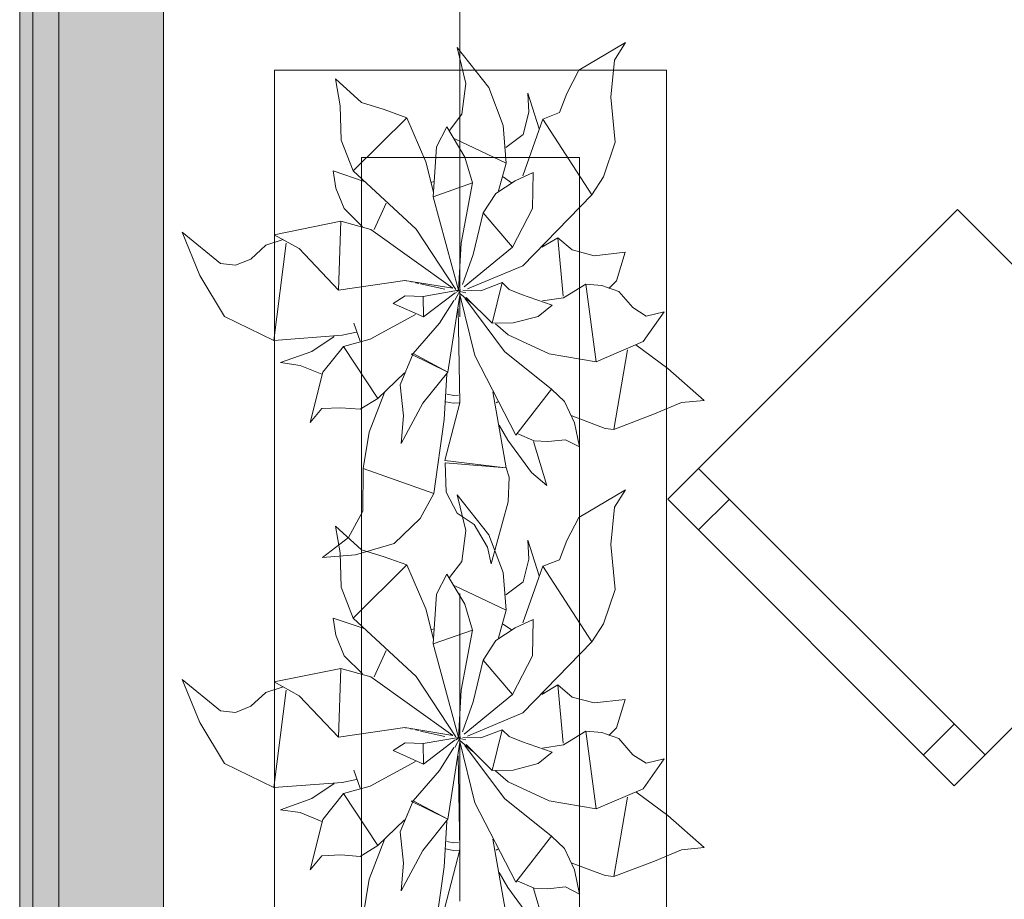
# Model space of a CAD drawing. Header units: millimetres. Extents: x -14761 to 157739, y -22400 to 107990.
# Tile 60 of 256: x 35945 to 37075, y 47604 to 48614. Entities that reach past the tile are written whole.
import ezdxf

# ---------------------------------------------------------------- set-up
doc = ezdxf.new("R2010")
doc.units = ezdxf.units.MM
doc.header["$MEASUREMENT"] = 0
doc.linetypes.add('Штриховая', pattern=[564.444447, 282.222223, -282.222223])
doc.linetypes.add('Штрихпунктирная', pattern=[670.277762, 352.777767, -176.388884, 0, -141.111112])
for name, color, linetype in [('Интерьер - Мебель', 7, 'Continuous'), ('Конструктив - Стены наружние фасад', 7, 'Continuous'), ('Элемент Модели - Зона', 7, 'Continuous'), ('Элемент Модели - Оси', 7, 'Continuous')]:
    doc.layers.add(name, color=color, linetype=linetype)

msp = doc.modelspace()

# ---------------------------------------------------------------- hatches: boundary and pattern name
at = {"layer": 'Конструктив - Стены наружние фасад', "linetype": 'Continuous', "lineweight": 0, "true_color": 0x000000}
for points in [[(35945, 54100), (35945, 42262.5), (35960, 42262.5), (35960, 54100)], [(35990, 53700), (35960, 53700), (35960, 42262.5), (35990, 42262.5)], [(35990, 53700), (35990, 42262.5), (36110, 42262.5), (36110, 53700)]]:
    msp.add_hatch(color=18, dxfattribs=at).paths.add_polyline_path(points)

# ---------------------------------------------------------------- linework, layer by layer
at = {"layer": 'Интерьер - Мебель', "color": 252, "linetype": 'Continuous', "lineweight": 5}
for p, q in [((36586.5, 48555.5), (36640, 48587.4)), ((36586.5, 48555.5), (36640, 48587.4)), ((36627.5, 48567.1), (36640, 48587.4)), ((36627.5, 48567.1), (36640, 48587.4)), ((36446.9, 48581.6), (36456.9, 48540.5)), ((36446.9, 48581.6), (36483.3, 48535.7)), ((36446.9, 48581.6), (36456.9, 48540.5)), ((36446.9, 48581.6), (36483.3, 48535.7)), ((36623.3, 48524.5), (36627.5, 48567.1)), ((36623.3, 48524.5), (36627.5, 48567.1)), ((36572.9, 48529), (36586.5, 48555.5)), ((36572.9, 48529), (36586.5, 48555.5)), ((36307.3, 48545.7), (36312.7, 48514.9)), ((36307.3, 48545.7), (36337.3, 48518.4)), ((36307.3, 48545.7), (36312.7, 48514.9)), ((36307.3, 48545.7), (36337.3, 48518.4)), ((36452.4, 48505.1), (36456.9, 48540.5)), ((36452.4, 48505.1), (36456.9, 48540.5)), ((36483.3, 48535.7), (36499.9, 48492.3)), ((36483.3, 48535.7), (36499.9, 48492.3)), ((36528.1, 48529.4), (36529.2, 48507.6)), ((36528.1, 48529.4), (36541.1, 48488.5)), ((36528.1, 48529.4), (36529.2, 48507.6)), ((36528.1, 48529.4), (36541.1, 48488.5)), ((36564.3, 48507.1), (36572.9, 48529)), ((36564.3, 48507.1), (36572.9, 48529)), ((36337.3, 48518.4), (36363.2, 48510.4)), ((36337.3, 48518.4), (36363.2, 48510.4)), ((36623.3, 48524.5), (36628.3, 48473)), ((36623.3, 48524.5), (36628.3, 48473)), ((36312.7, 48514.9), (36313.9, 48475.5)), ((36312.7, 48514.9), (36313.9, 48475.5)), ((36363.2, 48510.4), (36389.3, 48501.1)), ((36363.2, 48510.4), (36389.3, 48501.1)), ((36438.3, 48486.6), (36452.4, 48505.1)), ((36438.3, 48486.6), (36452.4, 48505.1)), ((36522.6, 48481.9), (36529.2, 48507.6)), ((36522.6, 48481.9), (36529.2, 48507.6)), ((36545.4, 48499.5), (36564.3, 48507.1)), ((36545.4, 48499.5), (36564.3, 48507.1)), ((36327.6, 48440), (36389.3, 48501.1)), ((36327.6, 48440), (36389.3, 48501.1)), ((36389.3, 48501.1), (36411, 48450.5)), ((36389.3, 48501.1), (36411, 48450.5)), ((36522.2, 48434.6), (36545.4, 48499.5)), ((36522.2, 48434.6), (36545.4, 48499.5)), ((36545.4, 48499.5), (36601.4, 48412.7)), ((36545.4, 48499.5), (36601.4, 48412.7)), ((36423.1, 48467.7), (36435, 48490.7)), ((36423.1, 48467.7), (36435, 48490.7)), ((36435, 48490.7), (36455.7, 48456)), ((36435, 48490.7), (36455.7, 48456)), ((36499.9, 48492.3), (36503.1, 48449.1)), ((36499.9, 48492.3), (36503.1, 48449.1)), ((36313.9, 48475.5), (36327.6, 48440)), ((36313.9, 48475.5), (36327.6, 48440)), ((36444.3, 48477), (36503.1, 48449.1)), ((36444.3, 48477), (36503.1, 48449.1)), ((36502.8, 48466.8), (36522.6, 48481.9)), ((36502.8, 48466.8), (36522.6, 48481.9)), ((36615.1, 48433.3), (36628.3, 48473)), ((36615.1, 48433.3), (36628.3, 48473)), ((36419.6, 48410.5), (36423.1, 48467.7)), ((36419.6, 48410.5), (36423.1, 48467.7)), ((36411, 48450.5), (36419.9, 48415.7)), ((36411, 48450.5), (36419.9, 48415.7)), ((36455.7, 48456), (36464.5, 48426.4)), ((36455.7, 48456), (36464.5, 48426.4)), ((36494.3, 48417.3), (36503.1, 48449.1)), ((36494.3, 48417.3), (36503.1, 48449.1)), ((36304.7, 48440), (36307.7, 48420.4)), ((36304.7, 48440), (36340.1, 48428.1)), ((36304.7, 48440), (36307.7, 48420.4)), ((36304.7, 48440), (36340.1, 48428.1)), ((36327.6, 48440), (36399.9, 48373.2)), ((36327.6, 48440), (36399.9, 48373.2)), ((36513.5, 48428.8), (36534.4, 48438.4)), ((36513.5, 48428.8), (36534.4, 48438.4)), ((36533.6, 48396.9), (36534.4, 48438.4)), ((36533.6, 48396.9), (36534.4, 48438.4)), ((36416.8, 48426.6), (36420.6, 48427.8)), ((36416.8, 48426.6), (36420.6, 48427.8)), ((36419.6, 48410.5), (36464.5, 48426.4)), ((36419.6, 48410.5), (36464.5, 48426.4)), ((36451.6, 48357.3), (36464.5, 48426.4)), ((36451.6, 48357.3), (36464.5, 48426.4)), ((36491.3, 48414.3), (36513.5, 48428.8)), ((36491.3, 48414.3), (36513.5, 48428.8)), ((36499.6, 48433.2), (36509.3, 48426.5)), ((36499.6, 48433.2), (36509.3, 48426.5)), ((36601.4, 48412.7), (36615.1, 48433.3)), ((36601.4, 48412.7), (36615.1, 48433.3)), ((36307.7, 48420.4), (36317.5, 48397)), ((36307.7, 48420.4), (36317.5, 48397)), ((36476.7, 48391.9), (36491.3, 48414.3)), ((36476.7, 48391.9), (36491.3, 48414.3)), ((36419.6, 48410.5), (36448.7, 48303.3)), ((36419.6, 48410.5), (36448.7, 48303.3)), ((36522.3, 48331.3), (36601.4, 48412.7)), ((36522.3, 48331.3), (36601.4, 48412.7)), ((36317.5, 48397), (36338.2, 48376)), ((36317.5, 48397), (36338.2, 48376)), ((36351.7, 48372.8), (36365.5, 48402.9)), ((36351.7, 48372.8), (36365.5, 48402.9)), ((36465.3, 48344), (36476.7, 48391.9)), ((36465.3, 48344), (36476.7, 48391.9)), ((36476.7, 48391.9), (36510.5, 48352.6)), ((36476.7, 48391.9), (36510.5, 48352.6)), ((36510.5, 48352.6), (36533.6, 48396.9)), ((36510.5, 48352.6), (36533.6, 48396.9)), ((36237.1, 48366.7), (36313.4, 48382.4)), ((36237.1, 48366.7), (36313.4, 48382.4)), ((36311, 48303.4), (36313.4, 48382.4)), ((36311, 48303.4), (36313.4, 48382.4)), ((36313.4, 48382.4), (36348.1, 48372.8)), ((36313.4, 48382.4), (36348.1, 48372.8)), ((36131.4, 48369.7), (36151.7, 48320.2)), ((36131.4, 48369.7), (36175.4, 48333.7)), ((36131.4, 48369.7), (36151.7, 48320.2)), ((36131.4, 48369.7), (36175.4, 48333.7)), ((36348.1, 48372.8), (36442.2, 48305.6)), ((36348.1, 48372.8), (36442.2, 48305.6)), ((36399.9, 48373.2), (36445.6, 48303.9)), ((36399.9, 48373.2), (36445.6, 48303.9)), ((36227.6, 48354.8), (36247.3, 48361.2)), ((36227.6, 48354.8), (36247.3, 48361.2)), ((36237.1, 48366.7), (36265.8, 48350.9)), ((36237.1, 48366.7), (36265.8, 48350.9)), ((36544.1, 48352.4), (36562.5, 48363.4)), ((36544.1, 48352.4), (36562.5, 48363.4)), ((36562.5, 48363.4), (36568.8, 48296.5)), ((36562.5, 48363.4), (36578.8, 48349.4)), ((36562.5, 48363.4), (36568.8, 48296.5)), ((36562.5, 48363.4), (36578.8, 48349.4)), ((36210.4, 48339), (36227.6, 48354.8)), ((36210.4, 48339), (36227.6, 48354.8)), ((36236.5, 48245.6), (36250.6, 48357.3)), ((36236.5, 48245.6), (36250.6, 48357.3)), ((36265.8, 48350.9), (36311, 48303.4)), ((36265.8, 48350.9), (36311, 48303.4)), ((36448.7, 48303.3), (36451.6, 48357.3)), ((36448.7, 48303.3), (36451.6, 48357.3)), ((36455, 48306.9), (36510.5, 48352.6)), ((36455, 48306.9), (36510.5, 48352.6)), ((36545.6, 48355.6), (36546.3, 48353.2)), ((36545.6, 48355.6), (36546.3, 48353.2)), ((36578.8, 48349.4), (36604.4, 48342.8)), ((36578.8, 48349.4), (36604.4, 48342.8)), ((36604.4, 48342.8), (36639.7, 48346.8)), ((36604.4, 48342.8), (36639.7, 48346.8)), ((36629.8, 48314.1), (36639.7, 48346.8)), ((36629.8, 48314.1), (36639.7, 48346.8)), ((36192.7, 48331.8), (36210.4, 48339)), ((36192.7, 48331.8), (36210.4, 48339)), ((36453.1, 48309.8), (36465.3, 48344)), ((36453.1, 48309.8), (36465.3, 48344)), ((36175.4, 48333.7), (36192.7, 48331.8)), ((36175.4, 48333.7), (36192.7, 48331.8)), ((36459, 48304.6), (36522.3, 48331.3)), ((36459, 48304.6), (36522.3, 48331.3)), ((36151.7, 48320.2), (36179.9, 48273.2)), ((36151.7, 48320.2), (36179.9, 48273.2)), ((36311, 48303.4), (36387.1, 48314.5)), ((36311, 48303.4), (36387.1, 48314.5)), ((36387.1, 48314.5), (36442.2, 48305.6)), ((36387.1, 48314.5), (36442.2, 48305.6)), ((36387.5, 48314.3), (36388.5, 48314.1)), ((36387.5, 48314.3), (36388.5, 48314.1)), ((36393.3, 48313), (36395.2, 48312.6)), ((36393.3, 48313), (36395.2, 48312.6)), ((36621.2, 48305.3), (36629.8, 48314.1)), ((36621.2, 48305.3), (36629.8, 48314.1)), ((36399.1, 48311.7), (36403, 48310.9)), ((36399.1, 48311.7), (36403, 48310.9)), ((36404.9, 48310.5), (36432.9, 48304.4)), ((36404.9, 48310.5), (36432.9, 48304.4)), ((36408, 48296.1), (36448.7, 48303.3)), ((36408, 48296.1), (36448.7, 48303.3)), ((36444.5, 48291.6), (36451, 48303.7)), ((36444.5, 48291.6), (36451, 48303.7)), ((36445.3, 48300.6), (36451, 48303.7)), ((36445.3, 48300.6), (36451, 48303.7)), ((36446.3, 48302.8), (36448.2, 48302.4)), ((36446.3, 48302.8), (36448.2, 48302.4)), ((36447.8, 48302.5), (36448.7, 48303.3)), ((36447.8, 48302.5), (36448.7, 48303.3)), ((36450.2, 48301.9), (36457, 48300.2)), ((36450.2, 48301.9), (36457, 48300.2)), ((36453.4, 48303.1), (36474.2, 48302.6)), ((36453.4, 48303.1), (36474.2, 48302.6)), ((36474.2, 48302.6), (36498.7, 48311.9)), ((36474.2, 48302.6), (36498.7, 48311.9)), ((36487, 48265.4), (36498.7, 48311.9)), ((36487, 48265.4), (36498.7, 48311.9)), ((36498.7, 48311.9), (36506.5, 48304.1)), ((36498.7, 48311.9), (36506.5, 48304.1)), ((36506.5, 48304.1), (36521, 48298.4)), ((36506.5, 48304.1), (36521, 48298.4)), ((36568.9, 48294.6), (36594.5, 48310.2)), ((36568.9, 48294.6), (36594.5, 48310.2)), ((36594.5, 48310.2), (36606.4, 48221)), ((36594.5, 48310.2), (36612.9, 48308.7)), ((36594.5, 48310.2), (36606.4, 48221)), ((36594.5, 48310.2), (36612.9, 48308.7)), ((36612.9, 48308.7), (36632.5, 48301.7)), ((36612.9, 48308.7), (36632.5, 48301.7)), ((36632.5, 48301.7), (36648.5, 48283.2)), ((36632.5, 48301.7), (36648.5, 48283.2)), ((36373.5, 48288), (36387.3, 48296.9)), ((36373.5, 48288), (36387.3, 48296.9)), ((36387.3, 48296.9), (36408, 48296.1)), ((36387.3, 48296.9), (36408, 48296.1)), ((36408, 48296.1), (36408.2, 48272.6)), ((36408, 48296.1), (36408.2, 48272.6)), ((36408.2, 48272.6), (36444.8, 48300.3)), ((36408.2, 48272.6), (36444.8, 48300.3)), ((36426.7, 48265.2), (36443.3, 48291.5)), ((36426.7, 48265.2), (36443.3, 48291.5)), ((36436.3, 48209.3), (36450, 48297.6)), ((36436.3, 48209.3), (36450, 48297.6)), ((36449.9, 48298.4), (36467.2, 48228.1)), ((36449.9, 48298.4), (36467.2, 48228.1)), ((36450.2, 48299.5), (36464.8, 48287)), ((36450.2, 48299.5), (36464.8, 48287)), ((36455.7, 48293.9), (36501.2, 48233)), ((36455.7, 48293.9), (36501.2, 48233)), ((36457.2, 48294.9), (36487, 48265.4)), ((36457.2, 48294.9), (36487, 48265.4)), ((36521, 48298.4), (36556.2, 48286.1)), ((36521, 48298.4), (36556.2, 48286.1)), ((36545, 48290.9), (36568.9, 48294.6)), ((36545, 48290.9), (36568.9, 48294.6)), ((36373.5, 48288), (36408.2, 48272.6)), ((36373.5, 48288), (36408.2, 48272.6)), ((36448.1, 48282.2), (36449.9, 48174)), ((36448.1, 48282.2), (36449.9, 48174)), ((36540.1, 48273.2), (36556.2, 48286.1)), ((36540.1, 48273.2), (36556.2, 48286.1)), ((36648.5, 48283.2), (36663.9, 48273.4)), ((36648.5, 48283.2), (36663.9, 48273.4)), ((36179.9, 48273.2), (36236.5, 48245.6)), ((36179.9, 48273.2), (36236.5, 48245.6)), ((36347.3, 48247.1), (36399.1, 48275.4)), ((36347.3, 48247.1), (36399.1, 48275.4)), ((36511.1, 48265.7), (36540.1, 48273.2)), ((36511.1, 48265.7), (36540.1, 48273.2)), ((36660.5, 48244.3), (36684.6, 48278.5)), ((36660.5, 48244.3), (36684.6, 48278.5)), ((36663.9, 48273.4), (36684.6, 48278.5)), ((36663.9, 48273.4), (36684.6, 48278.5)), ((36328.6, 48265.5), (36335.7, 48244.9)), ((36328.6, 48265.5), (36335.7, 48244.9)), ((36396.7, 48230.5), (36426.7, 48265.2)), ((36396.7, 48230.5), (36426.7, 48265.2)), ((36487, 48265.4), (36511.1, 48265.7)), ((36487, 48265.4), (36511.1, 48265.7)), ((36490.9, 48264.6), (36505.5, 48252.1)), ((36490.9, 48264.6), (36505.5, 48252.1)), ((36236.5, 48245.6), (36314.9, 48251.5)), ((36236.5, 48245.6), (36314.9, 48251.5)), ((36280.3, 48233), (36305.7, 48250.2)), ((36280.3, 48233), (36305.7, 48250.2)), ((36314.9, 48251.5), (36331.4, 48254.9)), ((36314.9, 48251.5), (36331.4, 48254.9)), ((36316.5, 48238.7), (36347.3, 48247.1)), ((36316.5, 48238.7), (36347.3, 48247.1)), ((36505.5, 48252.1), (36552.5, 48230.3)), ((36505.5, 48252.1), (36552.5, 48230.3)), ((36292.7, 48209), (36316.5, 48238.7)), ((36292.7, 48209), (36316.5, 48238.7)), ((36316.5, 48238.7), (36355.8, 48179.1)), ((36316.5, 48238.7), (36355.8, 48179.1)), ((36606.4, 48221), (36660.5, 48244.3)), ((36606.4, 48221), (36660.5, 48244.3)), ((36626.6, 48143.4), (36642.3, 48234.6)), ((36626.6, 48143.4), (36642.3, 48234.6)), ((36652.2, 48240.7), (36688.9, 48213.5)), ((36652.2, 48240.7), (36688.9, 48213.5)), ((36244.4, 48220.1), (36280.3, 48233)), ((36244.4, 48220.1), (36280.3, 48233)), ((36381.5, 48194.7), (36396.7, 48230.5)), ((36381.5, 48194.7), (36396.7, 48230.5)), ((36394.4, 48229.8), (36396.7, 48230.5)), ((36394.4, 48229.8), (36396.7, 48230.5)), ((36394.4, 48229.8), (36436.3, 48209.3)), ((36394.4, 48229.8), (36436.3, 48209.3)), ((36396.7, 48230.5), (36436.3, 48209.3)), ((36396.7, 48230.5), (36436.3, 48209.3)), ((36467.2, 48228.1), (36514.5, 48137)), ((36467.2, 48228.1), (36514.5, 48137)), ((36501.2, 48233), (36555.1, 48189.8)), ((36501.2, 48233), (36555.1, 48189.8)), ((36552.5, 48230.3), (36606.4, 48221)), ((36552.5, 48230.3), (36606.4, 48221)), ((36244.4, 48220.1), (36266.8, 48216.9)), ((36244.4, 48220.1), (36266.8, 48216.9)), ((36266.8, 48216.9), (36291.6, 48206.8)), ((36266.8, 48216.9), (36291.6, 48206.8)), ((36688.9, 48213.5), (36730.6, 48176.7)), ((36688.9, 48213.5), (36730.6, 48176.7)), ((36278.5, 48151.3), (36292.7, 48209)), ((36278.5, 48151.3), (36292.7, 48209)), ((36355.8, 48179.1), (36386.5, 48208.4)), ((36355.8, 48179.1), (36386.5, 48208.4)), ((36407.7, 48173.6), (36436.3, 48209.3)), ((36407.7, 48173.6), (36436.3, 48209.3)), ((36432.2, 48154.9), (36435, 48206.8)), ((36432.2, 48154.9), (36435, 48206.8)), ((36381.5, 48194.7), (36385.5, 48159.1)), ((36381.5, 48194.7), (36385.5, 48159.1)), ((36514.5, 48137), (36555.1, 48189.8)), ((36514.5, 48137), (36555.1, 48189.8)), ((36555.1, 48189.8), (36570.3, 48175.5)), ((36555.1, 48189.8), (36570.3, 48175.5)), ((36335.6, 48166.7), (36355.8, 48179.1)), ((36335.6, 48166.7), (36355.8, 48179.1)), ((36346, 48140.5), (36363.6, 48186)), ((36346, 48140.5), (36363.6, 48186)), ((36435, 48183.9), (36443, 48182.3)), ((36435, 48183.9), (36443, 48182.3)), ((36443, 48182.3), (36448.7, 48182.6)), ((36443, 48182.3), (36448.7, 48182.6)), ((36488.1, 48186.5), (36503.3, 48099.4)), ((36488.1, 48186.5), (36503.3, 48099.4)), ((36278.5, 48151.3), (36291.9, 48167.4)), ((36278.5, 48151.3), (36291.9, 48167.4)), ((36291.9, 48167.4), (36313.4, 48168.4)), ((36291.9, 48167.4), (36313.4, 48168.4)), ((36313.4, 48168.4), (36335.6, 48166.7)), ((36313.4, 48168.4), (36335.6, 48166.7)), ((36382.7, 48127.2), (36407.7, 48173.6)), ((36382.7, 48127.2), (36407.7, 48173.6)), ((36432.7, 48107.8), (36449.9, 48174)), ((36432.7, 48107.8), (36449.9, 48174)), ((36433.9, 48175.3), (36442.6, 48173.6)), ((36433.9, 48175.3), (36442.6, 48173.6)), ((36442.6, 48173.6), (36449.4, 48174)), ((36442.6, 48173.6), (36449.4, 48174)), ((36491.9, 48173.8), (36493.8, 48175.1)), ((36491.9, 48173.8), (36493.8, 48175.1)), ((36570.3, 48175.5), (36581.5, 48151.1)), ((36570.3, 48175.5), (36581.5, 48151.1)), ((36673.5, 48161.4), (36704.5, 48174.3)), ((36673.5, 48161.4), (36704.5, 48174.3)), ((36704.5, 48174.3), (36730.6, 48176.7)), ((36704.5, 48174.3), (36730.6, 48176.7)), ((36382.7, 48127.2), (36385.5, 48159.1)), ((36382.7, 48127.2), (36385.5, 48159.1)), ((36420.3, 48069.9), (36432.2, 48154.9)), ((36420.3, 48069.9), (36432.2, 48154.9)), ((36577.9, 48159.3), (36616.7, 48144.7)), ((36577.9, 48159.3), (36616.7, 48144.7)), ((36626.6, 48143.4), (36673.5, 48161.4)), ((36626.6, 48143.4), (36673.5, 48161.4)), ((36495.1, 48148.3), (36505, 48131)), ((36495.1, 48148.3), (36505, 48131)), ((36581.5, 48151.1), (36587.5, 48123.5)), ((36581.5, 48151.1), (36587.5, 48123.5)), ((36616.7, 48144.7), (36626.6, 48143.4)), ((36616.7, 48144.7), (36626.6, 48143.4)), ((36339.3, 48098.5), (36346, 48140.5)), ((36339.3, 48098.5), (36346, 48140.5)), ((36515.9, 48138.8), (36535.3, 48130.4)), ((36515.9, 48138.8), (36535.3, 48130.4)), ((36505, 48131), (36532.2, 48094)), ((36505, 48131), (36532.2, 48094)), ((36534.7, 48129.8), (36549.9, 48079)), ((36534.7, 48129.8), (36549.9, 48079)), ((36535.3, 48130.4), (36551.2, 48129.5)), ((36535.3, 48130.4), (36551.2, 48129.5)), ((36551.2, 48129.5), (36571.2, 48131.6)), ((36551.2, 48129.5), (36571.2, 48131.6)), ((36571.2, 48131.6), (36587.5, 48123.5)), ((36571.2, 48131.6), (36587.5, 48123.5)), ((36338.9, 48049.7), (36339.3, 48098.5)), ((36338.9, 48049.7), (36339.3, 48098.5)), ((36339.3, 48098.5), (36420.3, 48069.9)), ((36339.3, 48098.5), (36420.3, 48069.9)), ((36432.7, 48107.8), (36499.5, 48099.9)), ((36432.7, 48107.8), (36499.5, 48099.9)), ((36433.3, 48105), (36434.5, 48071.5)), ((36433.3, 48105), (36503.3, 48099.4)), ((36433.3, 48105), (36434.5, 48071.5)), ((36433.3, 48105), (36503.3, 48099.4)), ((36503.3, 48099.4), (36506.8, 48088.8)), ((36503.3, 48099.4), (36506.8, 48088.8)), ((36505.6, 48060.4), (36506.8, 48088.8)), ((36505.6, 48060.4), (36506.8, 48088.8)), ((36532.2, 48094), (36549.9, 48079)), ((36532.2, 48094), (36549.9, 48079)), ((36404.7, 48041.3), (36420.3, 48069.9)), ((36404.7, 48041.3), (36420.3, 48069.9)), ((36434.5, 48071.5), (36446.9, 48047.4)), ((36434.5, 48071.5), (36446.9, 48047.4)), ((36446.9, 48068.5), (36456.9, 48027.5)), ((36446.9, 48068.5), (36483.3, 48022.6)), ((36446.9, 48068.5), (36456.9, 48027.5)), ((36446.9, 48068.5), (36483.3, 48022.6)), ((36586.5, 48042.4), (36640, 48074.3)), ((36586.5, 48042.4), (36640, 48074.3)), ((36627.5, 48054.1), (36640, 48074.3)), ((36627.5, 48054.1), (36640, 48074.3)), ((36485.9, 47989.1), (36505.6, 48060.4)), ((36485.9, 47989.1), (36505.6, 48060.4)), ((36623.3, 48011.5), (36627.5, 48054.1)), ((36623.3, 48011.5), (36627.5, 48054.1)), ((36322.5, 48019.4), (36338.9, 48049.7)), ((36322.5, 48019.4), (36338.9, 48049.7)), ((36446.9, 48047.4), (36466.5, 48034.5)), ((36446.9, 48047.4), (36466.5, 48034.5)), ((36572.9, 48015.9), (36586.5, 48042.4)), ((36572.9, 48015.9), (36586.5, 48042.4)), ((36307.3, 48032.6), (36312.7, 48001.9)), ((36307.3, 48032.6), (36337.3, 48005.3)), ((36307.3, 48032.6), (36312.7, 48001.9)), ((36307.3, 48032.6), (36337.3, 48005.3)), ((36374.7, 48012.5), (36404.7, 48041.3)), ((36374.7, 48012.5), (36404.7, 48041.3)), ((36466.5, 48034.5), (36481.8, 48008.4)), ((36466.5, 48034.5), (36481.8, 48008.4)), ((36292.4, 47996.4), (36322.5, 48019.4)), ((36292.4, 47996.4), (36322.5, 48019.4)), ((36452.4, 47992.1), (36456.9, 48027.5)), ((36452.4, 47992.1), (36456.9, 48027.5)), ((36483.3, 48022.6), (36499.9, 47979.2)), ((36483.3, 48022.6), (36499.9, 47979.2)), ((36330.3, 47999.7), (36374.7, 48012.5)), ((36330.3, 47999.7), (36374.7, 48012.5)), ((36481.8, 48008.4), (36485.9, 47989.1)), ((36481.8, 48008.4), (36485.9, 47989.1)), ((36528.1, 48016.3), (36529.2, 47994.5)), ((36528.1, 48016.3), (36541.1, 47975.5)), ((36528.1, 48016.3), (36529.2, 47994.5)), ((36528.1, 48016.3), (36541.1, 47975.5)), ((36564.3, 47994), (36572.9, 48015.9)), ((36564.3, 47994), (36572.9, 48015.9)), ((36623.3, 48011.5), (36628.3, 47959.9)), ((36623.3, 48011.5), (36628.3, 47959.9)), ((36292.4, 47996.4), (36330.3, 47999.7)), ((36292.4, 47996.4), (36330.3, 47999.7)), ((36312.7, 48001.9), (36313.9, 47962.4)), ((36312.7, 48001.9), (36313.9, 47962.4)), ((36337.3, 48005.3), (36363.2, 47997.4)), ((36337.3, 48005.3), (36363.2, 47997.4)), ((36363.2, 47997.4), (36389.3, 47988.1)), ((36363.2, 47997.4), (36389.3, 47988.1)), ((36327.6, 47927), (36389.3, 47988.1)), ((36327.6, 47927), (36389.3, 47988.1)), ((36389.3, 47988.1), (36411, 47937.5)), ((36389.3, 47988.1), (36411, 47937.5)), ((36438.3, 47973.6), (36452.4, 47992.1)), ((36438.3, 47973.6), (36452.4, 47992.1)), ((36522.2, 47921.6), (36545.4, 47986.5)), ((36522.2, 47921.6), (36545.4, 47986.5)), ((36522.6, 47968.8), (36529.2, 47994.5)), ((36522.6, 47968.8), (36529.2, 47994.5)), ((36545.4, 47986.5), (36564.3, 47994)), ((36545.4, 47986.5), (36564.3, 47994)), ((36545.4, 47986.5), (36601.4, 47899.7)), ((36545.4, 47986.5), (36601.4, 47899.7)), ((36423.1, 47954.6), (36435, 47977.6)), ((36423.1, 47954.6), (36435, 47977.6)), ((36435, 47977.6), (36455.7, 47943)), ((36435, 47977.6), (36455.7, 47943)), ((36499.9, 47979.2), (36503.1, 47936)), ((36499.9, 47979.2), (36503.1, 47936)), ((36313.9, 47962.4), (36327.6, 47927)), ((36313.9, 47962.4), (36327.6, 47927)), ((36444.3, 47964), (36503.1, 47936)), ((36444.3, 47964), (36503.1, 47936)), ((36502.8, 47953.8), (36522.6, 47968.8)), ((36502.8, 47953.8), (36522.6, 47968.8)), ((36419.6, 47897.5), (36423.1, 47954.6)), ((36419.6, 47897.5), (36423.1, 47954.6)), ((36615.1, 47920.3), (36628.3, 47959.9)), ((36615.1, 47920.3), (36628.3, 47959.9)), ((36455.7, 47943), (36464.5, 47913.3)), ((36455.7, 47943), (36464.5, 47913.3)), ((36411, 47937.5), (36419.9, 47902.7)), ((36411, 47937.5), (36419.9, 47902.7)), ((36494.3, 47904.3), (36503.1, 47936)), ((36494.3, 47904.3), (36503.1, 47936)), ((36304.7, 47927), (36307.7, 47907.3)), ((36304.7, 47927), (36340.1, 47915.1)), ((36304.7, 47927), (36307.7, 47907.3)), ((36304.7, 47927), (36340.1, 47915.1)), ((36327.6, 47927), (36399.9, 47860.1)), ((36327.6, 47927), (36399.9, 47860.1)), ((36499.6, 47920.1), (36509.3, 47913.4)), ((36499.6, 47920.1), (36509.3, 47913.4)), ((36513.5, 47915.7), (36534.4, 47925.4)), ((36513.5, 47915.7), (36534.4, 47925.4)), ((36533.6, 47883.8), (36534.4, 47925.4)), ((36533.6, 47883.8), (36534.4, 47925.4)), ((36601.4, 47899.7), (36615.1, 47920.3)), ((36601.4, 47899.7), (36615.1, 47920.3)), ((36307.7, 47907.3), (36317.5, 47883.9)), ((36307.7, 47907.3), (36317.5, 47883.9)), ((36416.8, 47913.6), (36420.6, 47914.8)), ((36416.8, 47913.6), (36420.6, 47914.8)), ((36419.6, 47897.5), (36464.5, 47913.3)), ((36419.6, 47897.5), (36464.5, 47913.3)), ((36451.6, 47844.3), (36464.5, 47913.3)), ((36451.6, 47844.3), (36464.5, 47913.3)), ((36491.3, 47901.2), (36513.5, 47915.7)), ((36491.3, 47901.2), (36513.5, 47915.7)), ((36419.6, 47897.5), (36448.7, 47790.2)), ((36419.6, 47897.5), (36448.7, 47790.2)), ((36476.7, 47878.9), (36491.3, 47901.2)), ((36476.7, 47878.9), (36491.3, 47901.2)), ((36522.3, 47818.3), (36601.4, 47899.7)), ((36522.3, 47818.3), (36601.4, 47899.7)), ((36317.5, 47883.9), (36338.2, 47862.9)), ((36317.5, 47883.9), (36338.2, 47862.9)), ((36351.7, 47859.7), (36365.5, 47889.8)), ((36351.7, 47859.7), (36365.5, 47889.8)), ((36510.5, 47839.5), (36533.6, 47883.8)), ((36510.5, 47839.5), (36533.6, 47883.8)), ((36465.3, 47830.9), (36476.7, 47878.9)), ((36465.3, 47830.9), (36476.7, 47878.9)), ((36476.7, 47878.9), (36510.5, 47839.5)), ((36476.7, 47878.9), (36510.5, 47839.5)), ((36237.1, 47853.7), (36313.4, 47869.3)), ((36237.1, 47853.7), (36313.4, 47869.3)), ((36311, 47790.4), (36313.4, 47869.3)), ((36311, 47790.4), (36313.4, 47869.3)), ((36313.4, 47869.3), (36348.1, 47859.8)), ((36313.4, 47869.3), (36348.1, 47859.8)), ((36131.4, 47856.7), (36151.7, 47807.1)), ((36131.4, 47856.7), (36175.4, 47820.6)), ((36131.4, 47856.7), (36151.7, 47807.1)), ((36131.4, 47856.7), (36175.4, 47820.6)), ((36237.1, 47853.7), (36265.8, 47837.8)), ((36237.1, 47853.7), (36265.8, 47837.8)), ((36348.1, 47859.8), (36442.2, 47792.5)), ((36348.1, 47859.8), (36442.2, 47792.5)), ((36399.9, 47860.1), (36445.6, 47790.8)), ((36399.9, 47860.1), (36445.6, 47790.8)), ((36544.1, 47839.4), (36562.5, 47850.3)), ((36544.1, 47839.4), (36562.5, 47850.3)), ((36562.5, 47850.3), (36568.8, 47783.5)), ((36562.5, 47850.3), (36578.8, 47836.4)), ((36562.5, 47850.3), (36568.8, 47783.5)), ((36562.5, 47850.3), (36578.8, 47836.4)), ((36210.4, 47826), (36227.6, 47841.8)), ((36210.4, 47826), (36227.6, 47841.8)), ((36227.6, 47841.8), (36247.3, 47848.1)), ((36227.6, 47841.8), (36247.3, 47848.1)), ((36236.5, 47732.5), (36250.6, 47844.2)), ((36236.5, 47732.5), (36250.6, 47844.2)), ((36448.7, 47790.2), (36451.6, 47844.3)), ((36448.7, 47790.2), (36451.6, 47844.3)), ((36455, 47793.9), (36510.5, 47839.5)), ((36455, 47793.9), (36510.5, 47839.5)), ((36545.6, 47842.5), (36546.3, 47840.1)), ((36545.6, 47842.5), (36546.3, 47840.1)), ((36265.8, 47837.8), (36311, 47790.4)), ((36265.8, 47837.8), (36311, 47790.4)), ((36453.1, 47796.7), (36465.3, 47830.9)), ((36453.1, 47796.7), (36465.3, 47830.9)), ((36578.8, 47836.4), (36604.4, 47829.8)), ((36578.8, 47836.4), (36604.4, 47829.8)), ((36604.4, 47829.8), (36639.7, 47833.8)), ((36604.4, 47829.8), (36639.7, 47833.8)), ((36629.8, 47801.1), (36639.7, 47833.8)), ((36629.8, 47801.1), (36639.7, 47833.8)), ((36175.4, 47820.6), (36192.7, 47818.8)), ((36175.4, 47820.6), (36192.7, 47818.8)), ((36192.7, 47818.8), (36210.4, 47826)), ((36192.7, 47818.8), (36210.4, 47826)), ((36459, 47791.6), (36522.3, 47818.3)), ((36459, 47791.6), (36522.3, 47818.3)), ((36151.7, 47807.1), (36179.9, 47760.1)), ((36151.7, 47807.1), (36179.9, 47760.1)), ((36311, 47790.4), (36387.1, 47801.5)), ((36311, 47790.4), (36387.1, 47801.5)), ((36387.1, 47801.5), (36442.2, 47792.5)), ((36387.1, 47801.5), (36442.2, 47792.5)), ((36387.5, 47801.2), (36388.5, 47801)), ((36387.5, 47801.2), (36388.5, 47801)), ((36393.3, 47800), (36395.2, 47799.5)), ((36393.3, 47800), (36395.2, 47799.5)), ((36399.1, 47798.7), (36403, 47797.9)), ((36399.1, 47798.7), (36403, 47797.9)), ((36404.9, 47797.4), (36432.9, 47791.3)), ((36404.9, 47797.4), (36432.9, 47791.3)), ((36474.2, 47789.5), (36498.7, 47798.9)), ((36474.2, 47789.5), (36498.7, 47798.9)), ((36487, 47752.3), (36498.7, 47798.9)), ((36487, 47752.3), (36498.7, 47798.9)), ((36498.7, 47798.9), (36506.5, 47791)), ((36498.7, 47798.9), (36506.5, 47791)), ((36568.9, 47781.5), (36594.5, 47797.1)), ((36568.9, 47781.5), (36594.5, 47797.1)), ((36594.5, 47797.1), (36606.4, 47708)), ((36594.5, 47797.1), (36612.9, 47795.6)), ((36594.5, 47797.1), (36606.4, 47708)), ((36594.5, 47797.1), (36612.9, 47795.6)), ((36612.9, 47795.6), (36632.5, 47788.7)), ((36612.9, 47795.6), (36632.5, 47788.7)), ((36621.2, 47792.2), (36629.8, 47801.1)), ((36621.2, 47792.2), (36629.8, 47801.1)), ((36373.5, 47775), (36387.3, 47783.8)), ((36373.5, 47775), (36387.3, 47783.8)), ((36387.3, 47783.8), (36408, 47783.1)), ((36387.3, 47783.8), (36408, 47783.1)), ((36408, 47783.1), (36448.7, 47790.2)), ((36408, 47783.1), (36448.7, 47790.2)), ((36408, 47783.1), (36408.2, 47759.5)), ((36408, 47783.1), (36408.2, 47759.5)), ((36408.2, 47759.5), (36444.8, 47787.2)), ((36408.2, 47759.5), (36444.8, 47787.2)), ((36436.3, 47696.2), (36450, 47784.6)), ((36436.3, 47696.2), (36450, 47784.6)), ((36444.5, 47778.6), (36451, 47790.6)), ((36444.5, 47778.6), (36451, 47790.6)), ((36445.3, 47787.5), (36451, 47790.6)), ((36445.3, 47787.5), (36451, 47790.6)), ((36446.3, 47789.8), (36448.2, 47789.3)), ((36446.3, 47789.8), (36448.2, 47789.3)), ((36447.8, 47789.5), (36448.7, 47790.2)), ((36447.8, 47789.5), (36448.7, 47790.2)), ((36449.9, 47785.4), (36467.2, 47715)), ((36449.9, 47785.4), (36467.2, 47715)), ((36450.2, 47788.8), (36457, 47787.2)), ((36450.2, 47788.8), (36457, 47787.2)), ((36450.2, 47786.4), (36464.8, 47773.9)), ((36450.2, 47786.4), (36464.8, 47773.9)), ((36453.4, 47790.1), (36474.2, 47789.5)), ((36453.4, 47790.1), (36474.2, 47789.5)), ((36457.2, 47781.9), (36487, 47752.3)), ((36457.2, 47781.9), (36487, 47752.3)), ((36506.5, 47791), (36521, 47785.3)), ((36506.5, 47791), (36521, 47785.3)), ((36521, 47785.3), (36556.2, 47773)), ((36521, 47785.3), (36556.2, 47773)), ((36632.5, 47788.7), (36648.5, 47770.2)), ((36632.5, 47788.7), (36648.5, 47770.2)), ((36373.5, 47775), (36408.2, 47759.5)), ((36373.5, 47775), (36408.2, 47759.5)), ((36426.7, 47752.2), (36443.3, 47778.5)), ((36426.7, 47752.2), (36443.3, 47778.5)), ((36455.7, 47780.9), (36501.2, 47720)), ((36455.7, 47780.9), (36501.2, 47720)), ((36540.1, 47760.2), (36556.2, 47773)), ((36540.1, 47760.2), (36556.2, 47773)), ((36545, 47777.8), (36568.9, 47781.5)), ((36545, 47777.8), (36568.9, 47781.5)), ((36179.9, 47760.1), (36236.5, 47732.5)), ((36179.9, 47760.1), (36236.5, 47732.5)), ((36347.3, 47734.1), (36399.1, 47762.3)), ((36347.3, 47734.1), (36399.1, 47762.3)), ((36448.1, 47769.1), (36449.9, 47661)), ((36448.1, 47769.1), (36449.9, 47661)), ((36511.1, 47752.7), (36540.1, 47760.2)), ((36511.1, 47752.7), (36540.1, 47760.2)), ((36648.5, 47770.2), (36663.9, 47760.4)), ((36648.5, 47770.2), (36663.9, 47760.4)), ((36660.5, 47731.2), (36684.6, 47765.5)), ((36660.5, 47731.2), (36684.6, 47765.5)), ((36663.9, 47760.4), (36684.6, 47765.5)), ((36663.9, 47760.4), (36684.6, 47765.5)), ((36328.6, 47752.5), (36335.7, 47731.8)), ((36328.6, 47752.5), (36335.7, 47731.8)), ((36396.7, 47717.5), (36426.7, 47752.2)), ((36396.7, 47717.5), (36426.7, 47752.2)), ((36487, 47752.3), (36511.1, 47752.7)), ((36487, 47752.3), (36511.1, 47752.7)), ((36490.9, 47751.6), (36505.5, 47739.1)), ((36490.9, 47751.6), (36505.5, 47739.1)), ((36236.5, 47732.5), (36314.9, 47738.5)), ((36236.5, 47732.5), (36314.9, 47738.5)), ((36280.3, 47720), (36305.7, 47737.2)), ((36280.3, 47720), (36305.7, 47737.2)), ((36314.9, 47738.5), (36331.4, 47741.9)), ((36314.9, 47738.5), (36331.4, 47741.9)), ((36505.5, 47739.1), (36552.5, 47717.3)), ((36505.5, 47739.1), (36552.5, 47717.3)), ((36292.7, 47695.9), (36316.5, 47725.7)), ((36292.7, 47695.9), (36316.5, 47725.7)), ((36316.5, 47725.7), (36347.3, 47734.1)), ((36316.5, 47725.7), (36347.3, 47734.1)), ((36316.5, 47725.7), (36355.8, 47666)), ((36316.5, 47725.7), (36355.8, 47666)), ((36606.4, 47708), (36660.5, 47731.2)), ((36606.4, 47708), (36660.5, 47731.2)), ((36652.2, 47727.7), (36688.9, 47700.5)), ((36652.2, 47727.7), (36688.9, 47700.5)), ((36244.4, 47707), (36280.3, 47720)), ((36244.4, 47707), (36280.3, 47720)), ((36381.5, 47681.6), (36396.7, 47717.5)), ((36381.5, 47681.6), (36396.7, 47717.5)), ((36394.4, 47716.8), (36396.7, 47717.5)), ((36394.4, 47716.8), (36396.7, 47717.5)), ((36394.4, 47716.8), (36436.3, 47696.2)), ((36394.4, 47716.8), (36436.3, 47696.2)), ((36396.7, 47717.5), (36436.3, 47696.2)), ((36396.7, 47717.5), (36436.3, 47696.2)), ((36467.2, 47715), (36514.5, 47623.9)), ((36467.2, 47715), (36514.5, 47623.9)), ((36501.2, 47720), (36555.1, 47676.8)), ((36501.2, 47720), (36555.1, 47676.8)), ((36552.5, 47717.3), (36606.4, 47708)), ((36552.5, 47717.3), (36606.4, 47708)), ((36626.6, 47630.4), (36642.3, 47721.6)), ((36626.6, 47630.4), (36642.3, 47721.6)), ((36244.4, 47707), (36266.8, 47703.9)), ((36244.4, 47707), (36266.8, 47703.9)), ((36266.8, 47703.9), (36291.6, 47693.8)), ((36266.8, 47703.9), (36291.6, 47693.8)), ((36278.5, 47638.3), (36292.7, 47695.9)), ((36278.5, 47638.3), (36292.7, 47695.9)), ((36355.8, 47666), (36386.5, 47695.4)), ((36355.8, 47666), (36386.5, 47695.4)), ((36407.7, 47660.5), (36436.3, 47696.2)), ((36407.7, 47660.5), (36436.3, 47696.2)), ((36432.2, 47641.8), (36435, 47693.8)), ((36432.2, 47641.8), (36435, 47693.8)), ((36688.9, 47700.5), (36730.6, 47663.7)), ((36688.9, 47700.5), (36730.6, 47663.7)), ((36381.5, 47681.6), (36385.5, 47646)), ((36381.5, 47681.6), (36385.5, 47646)), ((36346, 47627.5), (36363.6, 47673)), ((36346, 47627.5), (36363.6, 47673)), ((36435, 47670.8), (36443, 47669.2)), ((36435, 47670.8), (36443, 47669.2)), ((36443, 47669.2), (36448.7, 47669.5)), ((36443, 47669.2), (36448.7, 47669.5)), ((36488.1, 47673.5), (36503.3, 47586.4)), ((36488.1, 47673.5), (36503.3, 47586.4)), ((36514.5, 47623.9), (36555.1, 47676.8)), ((36514.5, 47623.9), (36555.1, 47676.8)), ((36555.1, 47676.8), (36570.3, 47662.5)), ((36555.1, 47676.8), (36570.3, 47662.5)), ((36335.6, 47653.6), (36355.8, 47666)), ((36335.6, 47653.6), (36355.8, 47666)), ((36382.7, 47614.1), (36407.7, 47660.5)), ((36382.7, 47614.1), (36407.7, 47660.5)), ((36432.7, 47594.8), (36449.9, 47661)), ((36432.7, 47594.8), (36449.9, 47661)), ((36433.9, 47662.3), (36442.6, 47660.5)), ((36433.9, 47662.3), (36442.6, 47660.5)), ((36442.6, 47660.5), (36449.4, 47660.9)), ((36442.6, 47660.5), (36449.4, 47660.9)), ((36491.9, 47660.8), (36493.8, 47662)), ((36491.9, 47660.8), (36493.8, 47662)), ((36570.3, 47662.5), (36581.5, 47638)), ((36570.3, 47662.5), (36581.5, 47638)), ((36673.5, 47648.3), (36704.5, 47661.2)), ((36673.5, 47648.3), (36704.5, 47661.2)), ((36704.5, 47661.2), (36730.6, 47663.7)), ((36704.5, 47661.2), (36730.6, 47663.7)), ((36278.5, 47638.3), (36291.9, 47654.4)), ((36278.5, 47638.3), (36291.9, 47654.4)), ((36291.9, 47654.4), (36313.4, 47655.4)), ((36291.9, 47654.4), (36313.4, 47655.4)), ((36313.4, 47655.4), (36335.6, 47653.6)), ((36313.4, 47655.4), (36335.6, 47653.6)), ((36382.7, 47614.1), (36385.5, 47646)), ((36382.7, 47614.1), (36385.5, 47646)), ((36577.9, 47646.3), (36616.7, 47631.6)), ((36577.9, 47646.3), (36616.7, 47631.6)), ((36626.6, 47630.4), (36673.5, 47648.3)), ((36626.6, 47630.4), (36673.5, 47648.3)), ((36420.3, 47556.8), (36432.2, 47641.8)), ((36420.3, 47556.8), (36432.2, 47641.8)), ((36495.1, 47635.2), (36505, 47617.9)), ((36495.1, 47635.2), (36505, 47617.9)), ((36581.5, 47638), (36587.5, 47610.4)), ((36581.5, 47638), (36587.5, 47610.4)), ((36339.3, 47585.5), (36346, 47627.5)), ((36339.3, 47585.5), (36346, 47627.5)), ((36515.9, 47625.7), (36535.3, 47617.3)), ((36515.9, 47625.7), (36535.3, 47617.3)), ((36616.7, 47631.6), (36626.6, 47630.4)), ((36616.7, 47631.6), (36626.6, 47630.4)), ((36505, 47617.9), (36532.2, 47580.9)), ((36505, 47617.9), (36532.2, 47580.9)), ((36534.7, 47616.7), (36549.9, 47565.9)), ((36534.7, 47616.7), (36549.9, 47565.9)), ((36535.3, 47617.3), (36551.2, 47616.5)), ((36535.3, 47617.3), (36551.2, 47616.5)), ((36551.2, 47616.5), (36571.2, 47618.5)), ((36551.2, 47616.5), (36571.2, 47618.5)), ((36571.2, 47618.5), (36587.5, 47610.4)), ((36571.2, 47618.5), (36587.5, 47610.4))]:
    msp.add_line(p, q, dxfattribs=at)
at = {"layer": 'Интерьер - Мебель', "color": 7, "linetype": 'Continuous', "lineweight": 15}
for p, q in [((36237.4, 48555.5), (36237.4, 47055.5)), ((36687.4, 48555.5), (36237.4, 48555.5)), ((36687.4, 47055.5), (36687.4, 48555.5)), ((36337.4, 48455.5), (36337.4, 47155.5)), ((36587.4, 48455.5), (36337.4, 48455.5)), ((36587.4, 47155.5), (36587.4, 48455.5)), ((37052.9, 47770), (36724.1, 48098.8)), ((36759.4, 48063.4), (36724.1, 48028.1)), ((37017.5, 47805.3), (36982.2, 47770))]:
    msp.add_line(p, q, dxfattribs=at)
at = {"layer": 'Интерьер - Мебель', "color": 7, "linetype": 'Continuous', "lineweight": 15, "flags": 128}
msp.add_lwpolyline([(37349.9, 48067), (37021.1, 48395.8), (36688.7, 48063.4), (37017.5, 47734.6)], close=True, dxfattribs=at)
at = {"layer": 'Конструктив - Стены наружние фасад', "color": 251, "linetype": 'Continuous', "lineweight": 20, "true_color": 0x575757}
for p, q in [((35960, 42262.5), (35960, 53700)), ((35990, 42262.5), (35990, 53700))]:
    msp.add_line(p, q, dxfattribs=at)
at = {"layer": 'Конструктив - Стены наружние фасад', "color": 251, "linetype": 'Continuous', "lineweight": 20, "true_color": 0x575757, "flags": 128}
for points in [[(35945, 54100), (35945, 42262.5)], [(36110, 42385), (36110, 53700)]]:
    msp.add_lwpolyline(points, dxfattribs=at)
at = {"layer": 'Элемент Модели - Зона', "color": 7, "linetype": 'Штриховая', "lineweight": 15, "flags": 128}
msp.add_lwpolyline([(36110, 45157.4), (36110, 44957.4), (36150, 44957.4), (36150, 45300), (36750, 45300), (36750, 45000), (44700, 45000), (44700, 45300), (45300, 45300), (45300, 45000), (53700, 45000), (53700, 45300), (54300, 45300), (54300, 44957.4), (61025, 44957.4), (61025, 54212.5), (61035.5, 54212.5), (61035.5, 59730), (60580, 59730), (60580, 63080), (60300, 63080), (60300, 63320), (62680, 63320), (62680, 64500), (55920, 64500), (55920, 63320), (58800, 63320), (58800, 63080), (58000, 63080), (58000, 52600), (48600, 52600), (48600, 53700), (36110, 53700), (36110, 53650)], close=True, dxfattribs=at)
at = {"layer": 'Элемент Модели - Оси', "color": 7, "linetype": 'Штрихпунктирная', "lineweight": 15}
msp.add_line((36450, 92200), (36450, -1975), dxfattribs=at)

doc.saveas('drawing.dxf')
